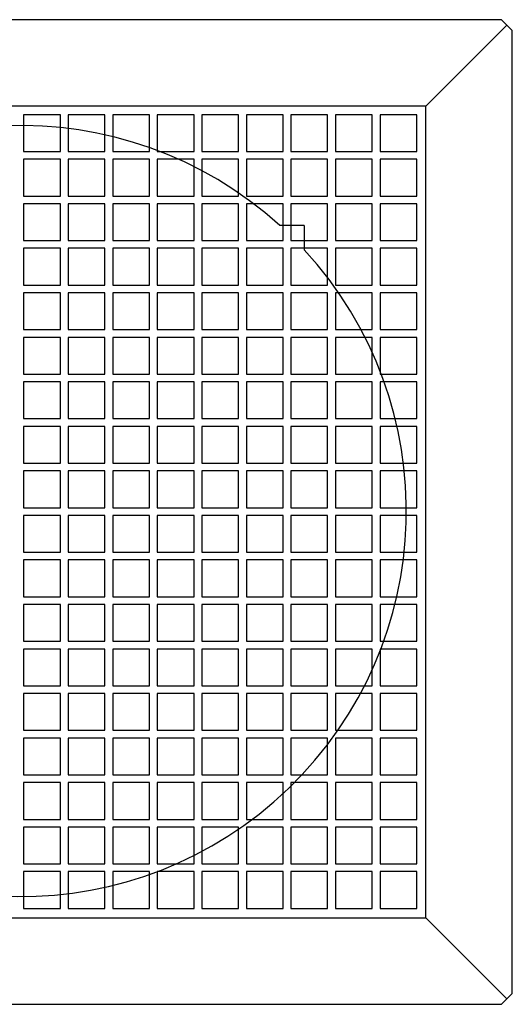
# Model space of a CAD drawing. Header units: metres. Extents: x 253937 to 254715, y 593208 to 593613.
# Tile 7 of 10: x 254652.51 to 254652.935, y 593258.677 to 593259.527. Entities that reach past the tile are written whole.
import ezdxf

# ---------------------------------------------------------------- set-up
doc = ezdxf.new("R2010")
doc.units = ezdxf.units.M
doc.layers.add('N-SIE-WEG-PUTDEKSEL', color=6, linetype='Continuous', lineweight=25)

# ---------------------------------------------------------------- blocks, each defined once
blk = doc.blocks.new('pdeksel')
for p, q in [((0.41506, 0.42415), (-0.41656, 0.42415)), ((0.34958, 0.34949), (0.41965, 0.41956)), ((0.42425, 0.41496), (0.41506, 0.42415)), ((0.42425, -0.41666), (0.42425, 0.41496)), ((0.34958, 0.34949), (-0.35109, 0.34949)), ((0.34958, -0.35118), (0.34958, 0.34949)), ((0.2447, 0.24659), (0.22354, 0.24659)), ((0.2447, 0.24659), (0.2447, 0.22561)), ((-0.35109, -0.35118), (0.34958, -0.35118)), ((0.34958, -0.35118), (0.41965, -0.42125)), ((0.41506, -0.42585), (0.42425, -0.41666)), ((-0.41656, -0.42585), (0.41506, -0.42585))]:
    blk.add_line(p, q)
at = {"color": 5}
for p, q in [((0.03431, 0.34209), (0.0026, 0.34209)), ((0.0026, 0.34209), (0.0026, 0.31038)), ((0.03431, 0.31038), (0.03431, 0.34209)), ((0.07275, 0.34209), (0.04104, 0.34209)), ((0.04104, 0.34209), (0.04104, 0.31038)), ((0.07275, 0.31038), (0.07275, 0.34209)), ((0.11118, 0.34209), (0.07947, 0.34209)), ((0.07947, 0.34209), (0.07947, 0.31038)), ((0.11118, 0.31038), (0.11118, 0.34209)), ((0.14962, 0.34209), (0.11791, 0.34209)), ((0.11791, 0.34209), (0.11791, 0.31038)), ((0.14962, 0.31038), (0.14962, 0.34209)), ((0.18806, 0.34209), (0.15635, 0.34209)), ((0.15635, 0.34209), (0.15635, 0.31038)), ((0.18806, 0.31038), (0.18806, 0.34209)), ((0.2265, 0.34209), (0.19479, 0.34209)), ((0.19479, 0.34209), (0.19479, 0.31038)), ((0.2265, 0.31038), (0.2265, 0.34209)), ((0.26493, 0.34209), (0.23322, 0.34209)), ((0.23322, 0.34209), (0.23322, 0.31038)), ((0.26493, 0.31038), (0.26493, 0.34209)), ((0.30337, 0.34209), (0.27166, 0.34209)), ((0.27166, 0.34209), (0.27166, 0.31038)), ((0.30337, 0.31038), (0.30337, 0.34209)), ((0.34181, 0.34209), (0.3101, 0.34209)), ((0.3101, 0.34209), (0.3101, 0.31038)), ((0.34181, 0.31038), (0.34181, 0.34209)), ((0.0026, 0.31038), (0.03431, 0.31038)), ((0.04104, 0.31038), (0.07275, 0.31038)), ((0.07947, 0.31038), (0.11118, 0.31038)), ((0.11791, 0.31038), (0.14962, 0.31038)), ((0.15635, 0.31038), (0.18806, 0.31038)), ((0.19479, 0.31038), (0.2265, 0.31038)), ((0.23322, 0.31038), (0.26493, 0.31038)), ((0.27166, 0.31038), (0.30337, 0.31038)), ((0.3101, 0.31038), (0.34181, 0.31038)), ((0.03431, 0.30365), (0.0026, 0.30365)), ((0.0026, 0.30365), (0.0026, 0.27194)), ((0.03431, 0.27194), (0.03431, 0.30365)), ((0.07275, 0.30365), (0.04104, 0.30365)), ((0.04104, 0.30365), (0.04104, 0.27194)), ((0.07275, 0.27194), (0.07275, 0.30365)), ((0.11118, 0.30365), (0.07947, 0.30365)), ((0.07947, 0.30365), (0.07947, 0.27194)), ((0.11118, 0.27194), (0.11118, 0.30365)), ((0.14962, 0.30365), (0.11791, 0.30365)), ((0.11791, 0.30365), (0.11791, 0.27194)), ((0.14962, 0.27194), (0.14962, 0.30365)), ((0.18806, 0.30365), (0.15635, 0.30365)), ((0.15635, 0.30365), (0.15635, 0.27194)), ((0.18806, 0.27194), (0.18806, 0.30365)), ((0.2265, 0.30365), (0.19479, 0.30365)), ((0.19479, 0.30365), (0.19479, 0.27194)), ((0.2265, 0.27194), (0.2265, 0.30365)), ((0.26493, 0.30365), (0.23322, 0.30365)), ((0.23322, 0.30365), (0.23322, 0.27194)), ((0.26493, 0.27194), (0.26493, 0.30365)), ((0.30337, 0.30365), (0.27166, 0.30365)), ((0.27166, 0.30365), (0.27166, 0.27194)), ((0.30337, 0.27194), (0.30337, 0.30365)), ((0.34181, 0.30365), (0.3101, 0.30365)), ((0.3101, 0.30365), (0.3101, 0.27194)), ((0.34181, 0.27194), (0.34181, 0.30365)), ((0.0026, 0.27194), (0.03431, 0.27194)), ((0.03431, 0.26522), (0.0026, 0.26522)), ((0.0026, 0.26522), (0.0026, 0.23351)), ((0.03431, 0.23351), (0.03431, 0.26522)), ((0.04104, 0.27194), (0.07275, 0.27194)), ((0.07275, 0.26522), (0.04104, 0.26522)), ((0.04104, 0.26522), (0.04104, 0.23351)), ((0.07275, 0.23351), (0.07275, 0.26522)), ((0.07947, 0.27194), (0.11118, 0.27194)), ((0.11118, 0.26522), (0.07947, 0.26522)), ((0.07947, 0.26522), (0.07947, 0.23351)), ((0.11118, 0.23351), (0.11118, 0.26522)), ((0.11791, 0.27194), (0.14962, 0.27194)), ((0.14962, 0.26522), (0.11791, 0.26522)), ((0.11791, 0.26522), (0.11791, 0.23351)), ((0.14962, 0.23351), (0.14962, 0.26522)), ((0.15635, 0.27194), (0.18806, 0.27194)), ((0.18806, 0.26522), (0.15635, 0.26522)), ((0.15635, 0.26522), (0.15635, 0.23351)), ((0.18806, 0.23351), (0.18806, 0.26522)), ((0.19479, 0.27194), (0.2265, 0.27194)), ((0.2265, 0.26522), (0.19479, 0.26522)), ((0.19479, 0.26522), (0.19479, 0.23351)), ((0.2265, 0.23351), (0.2265, 0.26522)), ((0.23322, 0.27194), (0.26493, 0.27194)), ((0.26493, 0.26522), (0.23322, 0.26522)), ((0.23322, 0.26522), (0.23322, 0.23351)), ((0.26493, 0.23351), (0.26493, 0.26522)), ((0.27166, 0.27194), (0.30337, 0.27194)), ((0.30337, 0.26522), (0.27166, 0.26522)), ((0.27166, 0.26522), (0.27166, 0.23351)), ((0.30337, 0.23351), (0.30337, 0.26522)), ((0.3101, 0.27194), (0.34181, 0.27194)), ((0.34181, 0.26522), (0.3101, 0.26522)), ((0.3101, 0.26522), (0.3101, 0.23351)), ((0.34181, 0.23351), (0.34181, 0.26522)), ((0.0026, 0.23351), (0.03431, 0.23351)), ((0.04104, 0.23351), (0.07275, 0.23351)), ((0.07947, 0.23351), (0.11118, 0.23351)), ((0.11791, 0.23351), (0.14962, 0.23351)), ((0.15635, 0.23351), (0.18806, 0.23351)), ((0.19479, 0.23351), (0.2265, 0.23351)), ((0.23322, 0.23351), (0.26493, 0.23351)), ((0.27166, 0.23351), (0.30337, 0.23351)), ((0.3101, 0.23351), (0.34181, 0.23351)), ((0.03431, 0.22678), (0.0026, 0.22678)), ((0.0026, 0.22678), (0.0026, 0.19507)), ((0.03431, 0.19507), (0.03431, 0.22678)), ((0.07275, 0.22678), (0.04104, 0.22678)), ((0.04104, 0.22678), (0.04104, 0.19507)), ((0.07275, 0.19507), (0.07275, 0.22678)), ((0.11118, 0.22678), (0.07947, 0.22678)), ((0.07947, 0.22678), (0.07947, 0.19507)), ((0.11118, 0.19507), (0.11118, 0.22678)), ((0.14962, 0.22678), (0.11791, 0.22678)), ((0.11791, 0.22678), (0.11791, 0.19507)), ((0.14962, 0.19507), (0.14962, 0.22678)), ((0.18806, 0.22678), (0.15635, 0.22678)), ((0.15635, 0.22678), (0.15635, 0.19507)), ((0.18806, 0.19507), (0.18806, 0.22678)), ((0.2265, 0.22678), (0.19479, 0.22678)), ((0.19479, 0.22678), (0.19479, 0.19507)), ((0.2265, 0.19507), (0.2265, 0.22678)), ((0.26493, 0.22678), (0.23322, 0.22678)), ((0.23322, 0.22678), (0.23322, 0.19507)), ((0.26493, 0.19507), (0.26493, 0.22678)), ((0.30337, 0.22678), (0.27166, 0.22678)), ((0.27166, 0.22678), (0.27166, 0.19507)), ((0.30337, 0.19507), (0.30337, 0.22678)), ((0.34181, 0.22678), (0.3101, 0.22678)), ((0.3101, 0.22678), (0.3101, 0.19507)), ((0.34181, 0.19507), (0.34181, 0.22678)), ((0.0026, 0.19507), (0.03431, 0.19507)), ((0.03431, 0.18834), (0.0026, 0.18834)), ((0.0026, 0.18834), (0.0026, 0.15663)), ((0.03431, 0.15663), (0.03431, 0.18834)), ((0.04104, 0.19507), (0.07275, 0.19507)), ((0.07275, 0.18834), (0.04104, 0.18834)), ((0.04104, 0.18834), (0.04104, 0.15663)), ((0.07275, 0.15663), (0.07275, 0.18834)), ((0.07947, 0.19507), (0.11118, 0.19507)), ((0.11118, 0.18834), (0.07947, 0.18834)), ((0.07947, 0.18834), (0.07947, 0.15663)), ((0.11118, 0.15663), (0.11118, 0.18834)), ((0.11791, 0.19507), (0.14962, 0.19507)), ((0.14962, 0.18834), (0.11791, 0.18834)), ((0.11791, 0.18834), (0.11791, 0.15663)), ((0.14962, 0.15663), (0.14962, 0.18834)), ((0.15635, 0.19507), (0.18806, 0.19507)), ((0.18806, 0.18834), (0.15635, 0.18834)), ((0.15635, 0.18834), (0.15635, 0.15663)), ((0.18806, 0.15663), (0.18806, 0.18834)), ((0.19479, 0.19507), (0.2265, 0.19507)), ((0.2265, 0.18834), (0.19479, 0.18834)), ((0.19479, 0.18834), (0.19479, 0.15663)), ((0.2265, 0.15663), (0.2265, 0.18834)), ((0.23322, 0.19507), (0.26493, 0.19507)), ((0.26493, 0.18834), (0.23322, 0.18834)), ((0.23322, 0.18834), (0.23322, 0.15663)), ((0.26493, 0.15663), (0.26493, 0.18834)), ((0.27166, 0.19507), (0.30337, 0.19507)), ((0.30337, 0.18834), (0.27166, 0.18834)), ((0.27166, 0.18834), (0.27166, 0.15663)), ((0.30337, 0.15663), (0.30337, 0.18834)), ((0.3101, 0.19507), (0.34181, 0.19507)), ((0.34181, 0.18834), (0.3101, 0.18834)), ((0.3101, 0.18834), (0.3101, 0.15663)), ((0.34181, 0.15663), (0.34181, 0.18834)), ((0.0026, 0.15663), (0.03431, 0.15663)), ((0.04104, 0.15663), (0.07275, 0.15663)), ((0.07947, 0.15663), (0.11118, 0.15663)), ((0.11791, 0.15663), (0.14962, 0.15663)), ((0.15635, 0.15663), (0.18806, 0.15663)), ((0.19479, 0.15663), (0.2265, 0.15663)), ((0.23322, 0.15663), (0.26493, 0.15663)), ((0.27166, 0.15663), (0.30337, 0.15663)), ((0.3101, 0.15663), (0.34181, 0.15663)), ((0.03431, 0.1499), (0.0026, 0.1499)), ((0.0026, 0.1499), (0.0026, 0.11819)), ((0.03431, 0.11819), (0.03431, 0.1499)), ((0.07275, 0.1499), (0.04104, 0.1499)), ((0.04104, 0.1499), (0.04104, 0.11819)), ((0.07275, 0.11819), (0.07275, 0.1499)), ((0.11118, 0.1499), (0.07947, 0.1499)), ((0.07947, 0.1499), (0.07947, 0.11819)), ((0.11118, 0.11819), (0.11118, 0.1499)), ((0.14962, 0.1499), (0.11791, 0.1499)), ((0.11791, 0.1499), (0.11791, 0.11819)), ((0.14962, 0.11819), (0.14962, 0.1499)), ((0.18806, 0.1499), (0.15635, 0.1499)), ((0.15635, 0.1499), (0.15635, 0.11819)), ((0.18806, 0.11819), (0.18806, 0.1499)), ((0.2265, 0.1499), (0.19479, 0.1499)), ((0.19479, 0.1499), (0.19479, 0.11819)), ((0.2265, 0.11819), (0.2265, 0.1499)), ((0.26493, 0.1499), (0.23322, 0.1499)), ((0.23322, 0.1499), (0.23322, 0.11819)), ((0.26493, 0.11819), (0.26493, 0.1499)), ((0.30337, 0.1499), (0.27166, 0.1499)), ((0.27166, 0.1499), (0.27166, 0.11819)), ((0.30337, 0.11819), (0.30337, 0.1499)), ((0.34181, 0.1499), (0.3101, 0.1499)), ((0.3101, 0.1499), (0.3101, 0.11819)), ((0.34181, 0.11819), (0.34181, 0.1499)), ((0.0026, 0.11819), (0.03431, 0.11819)), ((0.03431, 0.11147), (0.0026, 0.11147)), ((0.0026, 0.11147), (0.0026, 0.07976)), ((0.03431, 0.07976), (0.03431, 0.11147)), ((0.04104, 0.11819), (0.07275, 0.11819)), ((0.07275, 0.11147), (0.04104, 0.11147)), ((0.04104, 0.11147), (0.04104, 0.07976)), ((0.07275, 0.07976), (0.07275, 0.11147)), ((0.07947, 0.11819), (0.11118, 0.11819)), ((0.11118, 0.11147), (0.07947, 0.11147)), ((0.07947, 0.11147), (0.07947, 0.07976)), ((0.11118, 0.07976), (0.11118, 0.11147)), ((0.11791, 0.11819), (0.14962, 0.11819)), ((0.14962, 0.11147), (0.11791, 0.11147)), ((0.11791, 0.11147), (0.11791, 0.07976)), ((0.14962, 0.07976), (0.14962, 0.11147)), ((0.15635, 0.11819), (0.18806, 0.11819)), ((0.18806, 0.11147), (0.15635, 0.11147)), ((0.15635, 0.11147), (0.15635, 0.07976)), ((0.18806, 0.07976), (0.18806, 0.11147)), ((0.19479, 0.11819), (0.2265, 0.11819)), ((0.2265, 0.11147), (0.19479, 0.11147)), ((0.19479, 0.11147), (0.19479, 0.07976)), ((0.2265, 0.07976), (0.2265, 0.11147)), ((0.23322, 0.11819), (0.26493, 0.11819)), ((0.26493, 0.11147), (0.23322, 0.11147)), ((0.23322, 0.11147), (0.23322, 0.07976)), ((0.26493, 0.07976), (0.26493, 0.11147)), ((0.27166, 0.11819), (0.30337, 0.11819)), ((0.30337, 0.11147), (0.27166, 0.11147)), ((0.27166, 0.11147), (0.27166, 0.07976)), ((0.30337, 0.07976), (0.30337, 0.11147)), ((0.3101, 0.11819), (0.34181, 0.11819)), ((0.34181, 0.11147), (0.3101, 0.11147)), ((0.3101, 0.11147), (0.3101, 0.07976)), ((0.34181, 0.07976), (0.34181, 0.11147)), ((0.0026, 0.07976), (0.03431, 0.07976)), ((0.04104, 0.07976), (0.07275, 0.07976)), ((0.07947, 0.07976), (0.11118, 0.07976)), ((0.11791, 0.07976), (0.14962, 0.07976)), ((0.15635, 0.07976), (0.18806, 0.07976)), ((0.19479, 0.07976), (0.2265, 0.07976)), ((0.23322, 0.07976), (0.26493, 0.07976)), ((0.27166, 0.07976), (0.30337, 0.07976)), ((0.3101, 0.07976), (0.34181, 0.07976)), ((0.03431, 0.07303), (0.0026, 0.07303)), ((0.0026, 0.07303), (0.0026, 0.04132)), ((0.03431, 0.04132), (0.03431, 0.07303)), ((0.07275, 0.07303), (0.04104, 0.07303)), ((0.04104, 0.07303), (0.04104, 0.04132)), ((0.07275, 0.04132), (0.07275, 0.07303)), ((0.11118, 0.07303), (0.07947, 0.07303)), ((0.07947, 0.07303), (0.07947, 0.04132)), ((0.11118, 0.04132), (0.11118, 0.07303)), ((0.14962, 0.07303), (0.11791, 0.07303)), ((0.11791, 0.07303), (0.11791, 0.04132)), ((0.14962, 0.04132), (0.14962, 0.07303)), ((0.18806, 0.07303), (0.15635, 0.07303)), ((0.15635, 0.07303), (0.15635, 0.04132)), ((0.18806, 0.04132), (0.18806, 0.07303)), ((0.2265, 0.07303), (0.19479, 0.07303)), ((0.19479, 0.07303), (0.19479, 0.04132)), ((0.2265, 0.04132), (0.2265, 0.07303)), ((0.26493, 0.07303), (0.23322, 0.07303)), ((0.23322, 0.07303), (0.23322, 0.04132)), ((0.26493, 0.04132), (0.26493, 0.07303)), ((0.30337, 0.07303), (0.27166, 0.07303)), ((0.27166, 0.07303), (0.27166, 0.04132)), ((0.30337, 0.04132), (0.30337, 0.07303)), ((0.34181, 0.07303), (0.3101, 0.07303)), ((0.3101, 0.07303), (0.3101, 0.04132)), ((0.34181, 0.04132), (0.34181, 0.07303)), ((0.0026, 0.04132), (0.03431, 0.04132)), ((0.03431, 0.03459), (0.0026, 0.03459)), ((0.0026, 0.03459), (0.0026, 0.00288)), ((0.03431, 0.00288), (0.03431, 0.03459)), ((0.04104, 0.04132), (0.07275, 0.04132)), ((0.07275, 0.03459), (0.04104, 0.03459)), ((0.04104, 0.03459), (0.04104, 0.00288)), ((0.07275, 0.00288), (0.07275, 0.03459)), ((0.07947, 0.04132), (0.11118, 0.04132)), ((0.11118, 0.03459), (0.07947, 0.03459)), ((0.07947, 0.03459), (0.07947, 0.00288)), ((0.11118, 0.00288), (0.11118, 0.03459)), ((0.11791, 0.04132), (0.14962, 0.04132)), ((0.14962, 0.03459), (0.11791, 0.03459)), ((0.11791, 0.03459), (0.11791, 0.00288)), ((0.14962, 0.00288), (0.14962, 0.03459)), ((0.15635, 0.04132), (0.18806, 0.04132)), ((0.18806, 0.03459), (0.15635, 0.03459)), ((0.15635, 0.03459), (0.15635, 0.00288)), ((0.18806, 0.00288), (0.18806, 0.03459)), ((0.19479, 0.04132), (0.2265, 0.04132)), ((0.2265, 0.03459), (0.19479, 0.03459)), ((0.19479, 0.03459), (0.19479, 0.00288)), ((0.2265, 0.00288), (0.2265, 0.03459)), ((0.23322, 0.04132), (0.26493, 0.04132)), ((0.26493, 0.03459), (0.23322, 0.03459)), ((0.23322, 0.03459), (0.23322, 0.00288)), ((0.26493, 0.00288), (0.26493, 0.03459)), ((0.27166, 0.04132), (0.30337, 0.04132)), ((0.30337, 0.03459), (0.27166, 0.03459)), ((0.27166, 0.03459), (0.27166, 0.00288)), ((0.30337, 0.00288), (0.30337, 0.03459)), ((0.3101, 0.04132), (0.34181, 0.04132)), ((0.34181, 0.03459), (0.3101, 0.03459)), ((0.3101, 0.03459), (0.3101, 0.00288)), ((0.34181, 0.00288), (0.34181, 0.03459)), ((0.0026, 0.00288), (0.03431, 0.00288)), ((0.04104, 0.00288), (0.07275, 0.00288)), ((0.07947, 0.00288), (0.11118, 0.00288)), ((0.11791, 0.00288), (0.14962, 0.00288)), ((0.15635, 0.00288), (0.18806, 0.00288)), ((0.19479, 0.00288), (0.2265, 0.00288)), ((0.23322, 0.00288), (0.26493, 0.00288)), ((0.27166, 0.00288), (0.30337, 0.00288)), ((0.3101, 0.00288), (0.34181, 0.00288)), ((0.03431, -0.00384), (0.0026, -0.00384)), ((0.0026, -0.00384), (0.0026, -0.03555)), ((0.03431, -0.03555), (0.03431, -0.00384)), ((0.07275, -0.00384), (0.04104, -0.00384)), ((0.04104, -0.00384), (0.04104, -0.03555)), ((0.07275, -0.03555), (0.07275, -0.00384)), ((0.11118, -0.00384), (0.07947, -0.00384)), ((0.07947, -0.00384), (0.07947, -0.03555)), ((0.11118, -0.03555), (0.11118, -0.00384)), ((0.14962, -0.00384), (0.11791, -0.00384)), ((0.11791, -0.00384), (0.11791, -0.03555)), ((0.14962, -0.03555), (0.14962, -0.00384)), ((0.18806, -0.00384), (0.15635, -0.00384)), ((0.15635, -0.00384), (0.15635, -0.03555)), ((0.18806, -0.03555), (0.18806, -0.00384)), ((0.2265, -0.00384), (0.19479, -0.00384)), ((0.19479, -0.00384), (0.19479, -0.03555)), ((0.2265, -0.03555), (0.2265, -0.00384)), ((0.26493, -0.00384), (0.23322, -0.00384)), ((0.23322, -0.00384), (0.23322, -0.03555)), ((0.26493, -0.03555), (0.26493, -0.00384)), ((0.30337, -0.00384), (0.27166, -0.00384)), ((0.27166, -0.00384), (0.27166, -0.03555)), ((0.30337, -0.03555), (0.30337, -0.00384)), ((0.34181, -0.00384), (0.3101, -0.00384)), ((0.3101, -0.00384), (0.3101, -0.03555)), ((0.34181, -0.03555), (0.34181, -0.00384)), ((0.0026, -0.03555), (0.03431, -0.03555)), ((0.03431, -0.04228), (0.0026, -0.04228)), ((0.0026, -0.04228), (0.0026, -0.07399)), ((0.03431, -0.07399), (0.03431, -0.04228)), ((0.04104, -0.03555), (0.07275, -0.03555)), ((0.07275, -0.04228), (0.04104, -0.04228)), ((0.04104, -0.04228), (0.04104, -0.07399)), ((0.07275, -0.07399), (0.07275, -0.04228)), ((0.07947, -0.03555), (0.11118, -0.03555)), ((0.11118, -0.04228), (0.07947, -0.04228)), ((0.07947, -0.04228), (0.07947, -0.07399)), ((0.11118, -0.07399), (0.11118, -0.04228)), ((0.11791, -0.03555), (0.14962, -0.03555)), ((0.14962, -0.04228), (0.11791, -0.04228)), ((0.11791, -0.04228), (0.11791, -0.07399)), ((0.14962, -0.07399), (0.14962, -0.04228)), ((0.15635, -0.03555), (0.18806, -0.03555)), ((0.18806, -0.04228), (0.15635, -0.04228)), ((0.15635, -0.04228), (0.15635, -0.07399)), ((0.18806, -0.07399), (0.18806, -0.04228)), ((0.19479, -0.03555), (0.2265, -0.03555)), ((0.2265, -0.04228), (0.19479, -0.04228)), ((0.19479, -0.04228), (0.19479, -0.07399)), ((0.2265, -0.07399), (0.2265, -0.04228)), ((0.23322, -0.03555), (0.26493, -0.03555)), ((0.26493, -0.04228), (0.23322, -0.04228)), ((0.23322, -0.04228), (0.23322, -0.07399)), ((0.26493, -0.07399), (0.26493, -0.04228)), ((0.27166, -0.03555), (0.30337, -0.03555)), ((0.30337, -0.04228), (0.27166, -0.04228)), ((0.27166, -0.04228), (0.27166, -0.07399)), ((0.30337, -0.07399), (0.30337, -0.04228)), ((0.3101, -0.03555), (0.34181, -0.03555)), ((0.34181, -0.04228), (0.3101, -0.04228)), ((0.3101, -0.04228), (0.3101, -0.07399)), ((0.34181, -0.07399), (0.34181, -0.04228)), ((0.0026, -0.07399), (0.03431, -0.07399)), ((0.04104, -0.07399), (0.07275, -0.07399)), ((0.07947, -0.07399), (0.11118, -0.07399)), ((0.11791, -0.07399), (0.14962, -0.07399)), ((0.15635, -0.07399), (0.18806, -0.07399)), ((0.19479, -0.07399), (0.2265, -0.07399)), ((0.23322, -0.07399), (0.26493, -0.07399)), ((0.27166, -0.07399), (0.30337, -0.07399)), ((0.3101, -0.07399), (0.34181, -0.07399)), ((0.03431, -0.08072), (0.0026, -0.08072)), ((0.0026, -0.08072), (0.0026, -0.11243)), ((0.03431, -0.11243), (0.03431, -0.08072)), ((0.07275, -0.08072), (0.04104, -0.08072)), ((0.04104, -0.08072), (0.04104, -0.11243)), ((0.07275, -0.11243), (0.07275, -0.08072)), ((0.11118, -0.08072), (0.07947, -0.08072)), ((0.07947, -0.08072), (0.07947, -0.11243)), ((0.11118, -0.11243), (0.11118, -0.08072)), ((0.14962, -0.08072), (0.11791, -0.08072)), ((0.11791, -0.08072), (0.11791, -0.11243)), ((0.14962, -0.11243), (0.14962, -0.08072)), ((0.18806, -0.08072), (0.15635, -0.08072)), ((0.15635, -0.08072), (0.15635, -0.11243)), ((0.18806, -0.11243), (0.18806, -0.08072)), ((0.2265, -0.08072), (0.19479, -0.08072)), ((0.19479, -0.08072), (0.19479, -0.11243)), ((0.2265, -0.11243), (0.2265, -0.08072)), ((0.26493, -0.08072), (0.23322, -0.08072)), ((0.23322, -0.08072), (0.23322, -0.11243)), ((0.26493, -0.11243), (0.26493, -0.08072)), ((0.30337, -0.08072), (0.27166, -0.08072)), ((0.27166, -0.08072), (0.27166, -0.11243)), ((0.30337, -0.11243), (0.30337, -0.08072)), ((0.34181, -0.08072), (0.3101, -0.08072)), ((0.3101, -0.08072), (0.3101, -0.11243)), ((0.34181, -0.11243), (0.34181, -0.08072)), ((0.0026, -0.11243), (0.03431, -0.11243)), ((0.04104, -0.11243), (0.07275, -0.11243)), ((0.07947, -0.11243), (0.11118, -0.11243)), ((0.11791, -0.11243), (0.14962, -0.11243)), ((0.15635, -0.11243), (0.18806, -0.11243)), ((0.19479, -0.11243), (0.2265, -0.11243)), ((0.23322, -0.11243), (0.26493, -0.11243)), ((0.27166, -0.11243), (0.30337, -0.11243)), ((0.3101, -0.11243), (0.34181, -0.11243)), ((0.03431, -0.11916), (0.0026, -0.11916)), ((0.0026, -0.11916), (0.0026, -0.15087)), ((0.03431, -0.15087), (0.03431, -0.11916)), ((0.07275, -0.11916), (0.04104, -0.11916)), ((0.04104, -0.11916), (0.04104, -0.15087)), ((0.07275, -0.15087), (0.07275, -0.11916)), ((0.11118, -0.11916), (0.07947, -0.11916)), ((0.07947, -0.11916), (0.07947, -0.15087)), ((0.11118, -0.15087), (0.11118, -0.11916)), ((0.14962, -0.11916), (0.11791, -0.11916)), ((0.11791, -0.11916), (0.11791, -0.15087)), ((0.14962, -0.15087), (0.14962, -0.11916)), ((0.18806, -0.11916), (0.15635, -0.11916)), ((0.15635, -0.11916), (0.15635, -0.15087)), ((0.18806, -0.15087), (0.18806, -0.11916)), ((0.2265, -0.11916), (0.19479, -0.11916)), ((0.19479, -0.11916), (0.19479, -0.15087)), ((0.2265, -0.15087), (0.2265, -0.11916)), ((0.26493, -0.11916), (0.23322, -0.11916)), ((0.23322, -0.11916), (0.23322, -0.15087)), ((0.26493, -0.15087), (0.26493, -0.11916)), ((0.30337, -0.11916), (0.27166, -0.11916)), ((0.27166, -0.11916), (0.27166, -0.15087)), ((0.30337, -0.15087), (0.30337, -0.11916)), ((0.34181, -0.11916), (0.3101, -0.11916)), ((0.3101, -0.11916), (0.3101, -0.15087)), ((0.34181, -0.15087), (0.34181, -0.11916)), ((0.0026, -0.15087), (0.03431, -0.15087)), ((0.04104, -0.15087), (0.07275, -0.15087)), ((0.07947, -0.15087), (0.11118, -0.15087)), ((0.11791, -0.15087), (0.14962, -0.15087)), ((0.15635, -0.15087), (0.18806, -0.15087)), ((0.19479, -0.15087), (0.2265, -0.15087)), ((0.23322, -0.15087), (0.26493, -0.15087)), ((0.27166, -0.15087), (0.30337, -0.15087)), ((0.3101, -0.15087), (0.34181, -0.15087)), ((0.03431, -0.15759), (0.0026, -0.15759)), ((0.0026, -0.15759), (0.0026, -0.1893)), ((0.03431, -0.1893), (0.03431, -0.15759)), ((0.07275, -0.15759), (0.04104, -0.15759)), ((0.04104, -0.15759), (0.04104, -0.1893)), ((0.07275, -0.1893), (0.07275, -0.15759)), ((0.11118, -0.15759), (0.07947, -0.15759)), ((0.07947, -0.15759), (0.07947, -0.1893)), ((0.11118, -0.1893), (0.11118, -0.15759)), ((0.14962, -0.15759), (0.11791, -0.15759)), ((0.11791, -0.15759), (0.11791, -0.1893)), ((0.14962, -0.1893), (0.14962, -0.15759)), ((0.18806, -0.15759), (0.15635, -0.15759)), ((0.15635, -0.15759), (0.15635, -0.1893)), ((0.18806, -0.1893), (0.18806, -0.15759)), ((0.2265, -0.15759), (0.19479, -0.15759)), ((0.19479, -0.15759), (0.19479, -0.1893)), ((0.2265, -0.1893), (0.2265, -0.15759)), ((0.26493, -0.15759), (0.23322, -0.15759)), ((0.23322, -0.15759), (0.23322, -0.1893)), ((0.26493, -0.1893), (0.26493, -0.15759)), ((0.30337, -0.15759), (0.27166, -0.15759)), ((0.27166, -0.15759), (0.27166, -0.1893)), ((0.30337, -0.1893), (0.30337, -0.15759)), ((0.34181, -0.15759), (0.3101, -0.15759)), ((0.3101, -0.15759), (0.3101, -0.1893)), ((0.34181, -0.1893), (0.34181, -0.15759)), ((0.0026, -0.1893), (0.03431, -0.1893)), ((0.04104, -0.1893), (0.07275, -0.1893)), ((0.07947, -0.1893), (0.11118, -0.1893)), ((0.11791, -0.1893), (0.14962, -0.1893)), ((0.15635, -0.1893), (0.18806, -0.1893)), ((0.19479, -0.1893), (0.2265, -0.1893)), ((0.23322, -0.1893), (0.26493, -0.1893)), ((0.27166, -0.1893), (0.30337, -0.1893)), ((0.3101, -0.1893), (0.34181, -0.1893)), ((0.03431, -0.19603), (0.0026, -0.19603)), ((0.0026, -0.19603), (0.0026, -0.22774)), ((0.03431, -0.22774), (0.03431, -0.19603)), ((0.07275, -0.19603), (0.04104, -0.19603)), ((0.04104, -0.19603), (0.04104, -0.22774)), ((0.07275, -0.22774), (0.07275, -0.19603)), ((0.11118, -0.19603), (0.07947, -0.19603)), ((0.07947, -0.19603), (0.07947, -0.22774)), ((0.11118, -0.22774), (0.11118, -0.19603)), ((0.14962, -0.19603), (0.11791, -0.19603)), ((0.11791, -0.19603), (0.11791, -0.22774)), ((0.14962, -0.22774), (0.14962, -0.19603)), ((0.18806, -0.19603), (0.15635, -0.19603)), ((0.15635, -0.19603), (0.15635, -0.22774)), ((0.18806, -0.22774), (0.18806, -0.19603)), ((0.2265, -0.19603), (0.19479, -0.19603)), ((0.19479, -0.19603), (0.19479, -0.22774)), ((0.2265, -0.22774), (0.2265, -0.19603)), ((0.26493, -0.19603), (0.23322, -0.19603)), ((0.23322, -0.19603), (0.23322, -0.22774)), ((0.26493, -0.22774), (0.26493, -0.19603)), ((0.30337, -0.19603), (0.27166, -0.19603)), ((0.27166, -0.19603), (0.27166, -0.22774)), ((0.30337, -0.22774), (0.30337, -0.19603)), ((0.34181, -0.19603), (0.3101, -0.19603)), ((0.3101, -0.19603), (0.3101, -0.22774)), ((0.34181, -0.22774), (0.34181, -0.19603)), ((0.0026, -0.22774), (0.03431, -0.22774)), ((0.04104, -0.22774), (0.07275, -0.22774)), ((0.07947, -0.22774), (0.11118, -0.22774)), ((0.11791, -0.22774), (0.14962, -0.22774)), ((0.15635, -0.22774), (0.18806, -0.22774)), ((0.19479, -0.22774), (0.2265, -0.22774)), ((0.23322, -0.22774), (0.26493, -0.22774)), ((0.27166, -0.22774), (0.30337, -0.22774)), ((0.3101, -0.22774), (0.34181, -0.22774)), ((0.03431, -0.23447), (0.0026, -0.23447)), ((0.0026, -0.23447), (0.0026, -0.26618)), ((0.03431, -0.26618), (0.03431, -0.23447)), ((0.07275, -0.23447), (0.04104, -0.23447)), ((0.04104, -0.23447), (0.04104, -0.26618)), ((0.07275, -0.26618), (0.07275, -0.23447)), ((0.11118, -0.23447), (0.07947, -0.23447)), ((0.07947, -0.23447), (0.07947, -0.26618)), ((0.11118, -0.26618), (0.11118, -0.23447)), ((0.14962, -0.23447), (0.11791, -0.23447)), ((0.11791, -0.23447), (0.11791, -0.26618)), ((0.14962, -0.26618), (0.14962, -0.23447)), ((0.18806, -0.23447), (0.15635, -0.23447)), ((0.15635, -0.23447), (0.15635, -0.26618)), ((0.18806, -0.26618), (0.18806, -0.23447)), ((0.2265, -0.23447), (0.19479, -0.23447)), ((0.19479, -0.23447), (0.19479, -0.26618)), ((0.2265, -0.26618), (0.2265, -0.23447)), ((0.26493, -0.23447), (0.23322, -0.23447)), ((0.23322, -0.23447), (0.23322, -0.26618)), ((0.26493, -0.26618), (0.26493, -0.23447)), ((0.30337, -0.23447), (0.27166, -0.23447)), ((0.27166, -0.23447), (0.27166, -0.26618)), ((0.30337, -0.26618), (0.30337, -0.23447)), ((0.34181, -0.23447), (0.3101, -0.23447)), ((0.3101, -0.23447), (0.3101, -0.26618)), ((0.34181, -0.26618), (0.34181, -0.23447)), ((0.0026, -0.26618), (0.03431, -0.26618)), ((0.04104, -0.26618), (0.07275, -0.26618)), ((0.07947, -0.26618), (0.11118, -0.26618)), ((0.11791, -0.26618), (0.14962, -0.26618)), ((0.15635, -0.26618), (0.18806, -0.26618)), ((0.19479, -0.26618), (0.2265, -0.26618)), ((0.23322, -0.26618), (0.26493, -0.26618)), ((0.27166, -0.26618), (0.30337, -0.26618)), ((0.3101, -0.26618), (0.34181, -0.26618)), ((0.03431, -0.2729), (0.0026, -0.2729)), ((0.0026, -0.2729), (0.0026, -0.30461)), ((0.03431, -0.30461), (0.03431, -0.2729)), ((0.07275, -0.2729), (0.04104, -0.2729)), ((0.04104, -0.2729), (0.04104, -0.30461)), ((0.07275, -0.30461), (0.07275, -0.2729)), ((0.11118, -0.2729), (0.07947, -0.2729)), ((0.07947, -0.2729), (0.07947, -0.30461)), ((0.11118, -0.30461), (0.11118, -0.2729)), ((0.14962, -0.2729), (0.11791, -0.2729)), ((0.11791, -0.2729), (0.11791, -0.30461)), ((0.14962, -0.30461), (0.14962, -0.2729)), ((0.18806, -0.2729), (0.15635, -0.2729)), ((0.15635, -0.2729), (0.15635, -0.30461)), ((0.18806, -0.30461), (0.18806, -0.2729)), ((0.2265, -0.2729), (0.19479, -0.2729)), ((0.19479, -0.2729), (0.19479, -0.30461)), ((0.2265, -0.30461), (0.2265, -0.2729)), ((0.26493, -0.2729), (0.23322, -0.2729)), ((0.23322, -0.2729), (0.23322, -0.30461)), ((0.26493, -0.30461), (0.26493, -0.2729)), ((0.30337, -0.2729), (0.27166, -0.2729)), ((0.27166, -0.2729), (0.27166, -0.30461)), ((0.30337, -0.30461), (0.30337, -0.2729)), ((0.34181, -0.2729), (0.3101, -0.2729)), ((0.3101, -0.2729), (0.3101, -0.30461)), ((0.34181, -0.30461), (0.34181, -0.2729)), ((0.0026, -0.30461), (0.03431, -0.30461)), ((0.04104, -0.30461), (0.07275, -0.30461)), ((0.07947, -0.30461), (0.11118, -0.30461)), ((0.11791, -0.30461), (0.14962, -0.30461)), ((0.15635, -0.30461), (0.18806, -0.30461)), ((0.19479, -0.30461), (0.2265, -0.30461)), ((0.23322, -0.30461), (0.26493, -0.30461)), ((0.27166, -0.30461), (0.30337, -0.30461)), ((0.3101, -0.30461), (0.34181, -0.30461)), ((0.03431, -0.31134), (0.0026, -0.31134)), ((0.0026, -0.31134), (0.0026, -0.34305)), ((0.03431, -0.34305), (0.03431, -0.31134)), ((0.07275, -0.31134), (0.04104, -0.31134)), ((0.04104, -0.31134), (0.04104, -0.34305)), ((0.07275, -0.34305), (0.07275, -0.31134)), ((0.11118, -0.31134), (0.07947, -0.31134)), ((0.07947, -0.31134), (0.07947, -0.34305)), ((0.11118, -0.34305), (0.11118, -0.31134)), ((0.14962, -0.31134), (0.11791, -0.31134)), ((0.11791, -0.31134), (0.11791, -0.34305)), ((0.14962, -0.34305), (0.14962, -0.31134)), ((0.18806, -0.31134), (0.15635, -0.31134)), ((0.15635, -0.31134), (0.15635, -0.34305)), ((0.18806, -0.34305), (0.18806, -0.31134)), ((0.2265, -0.31134), (0.19479, -0.31134)), ((0.19479, -0.31134), (0.19479, -0.34305)), ((0.2265, -0.34305), (0.2265, -0.31134)), ((0.26493, -0.31134), (0.23322, -0.31134)), ((0.23322, -0.31134), (0.23322, -0.34305)), ((0.26493, -0.34305), (0.26493, -0.31134)), ((0.30337, -0.31134), (0.27166, -0.31134)), ((0.27166, -0.31134), (0.27166, -0.34305)), ((0.30337, -0.34305), (0.30337, -0.31134)), ((0.34181, -0.31134), (0.3101, -0.31134)), ((0.3101, -0.31134), (0.3101, -0.34305)), ((0.34181, -0.34305), (0.34181, -0.31134)), ((0.0026, -0.34305), (0.03431, -0.34305)), ((0.04104, -0.34305), (0.07275, -0.34305)), ((0.07947, -0.34305), (0.11118, -0.34305)), ((0.11791, -0.34305), (0.14962, -0.34305)), ((0.15635, -0.34305), (0.18806, -0.34305)), ((0.19479, -0.34305), (0.2265, -0.34305)), ((0.23322, -0.34305), (0.26493, -0.34305)), ((0.27166, -0.34305), (0.30337, -0.34305)), ((0.3101, -0.34305), (0.34181, -0.34305))]:
    blk.add_line(p, q, dxfattribs=at)
blk.add_arc((0, 0), 0.33283, 47.80686, 42.6758)

msp = doc.modelspace()

# ---------------------------------------------------------------- block references
at = {"layer": 'N-SIE-WEG-PUTDEKSEL'}
msp.add_blockref('pdeksel', (254652.51107, 593259.1031, 7055.84972), dxfattribs=at)

doc.saveas('drawing.dxf')
